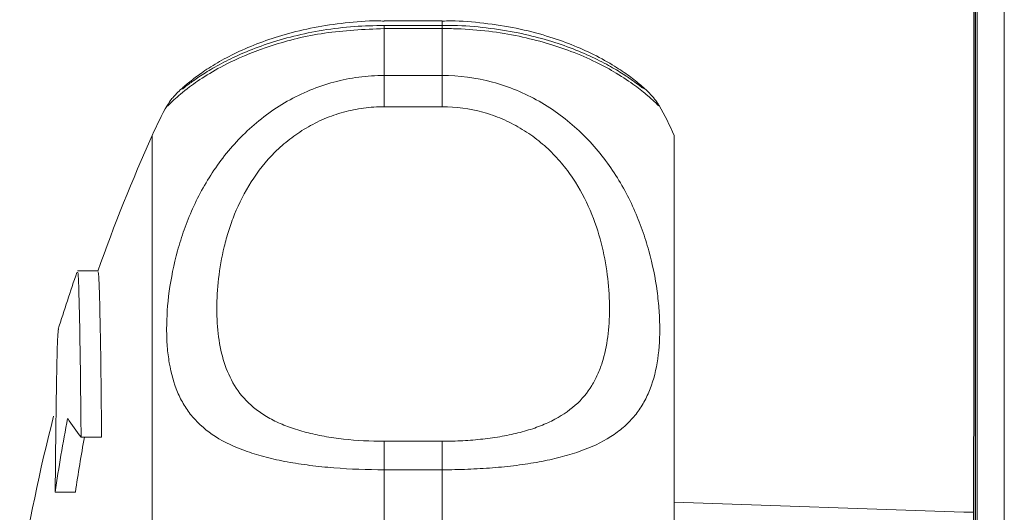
# Model space of a CAD drawing. Header units: millimetres. Extents: x 154 to 910, y 64 to 795.
# Tile 6 of 27: x 156 to 207, y 160 to 185. Entities that reach past the tile are written whole.
import ezdxf

# ---------------------------------------------------------------- set-up
doc = ezdxf.new("R2010")
doc.units = ezdxf.units.MM

msp = doc.modelspace()

# ---------------------------------------------------------------- linework, layer by layer
at = {"color": 7, "linetype": 'Continuous', "lineweight": 15}
for p, q in [((205.716, 250.018), (205.716, 163.581)), ((205.793, 72.105), (205.793, 250.105)), ((205.795, 250.105), (205.795, 72.105)), ((205.88, 72.105), (205.88, 250.105)), ((207.293, 76.414), (207.293, 245.797)), ((178.206, 184.954), (175.206, 184.954)), ((178.206, 184.721), (175.206, 184.721)), ((175.206, 184.557), (175.206, 182.126)), ((178.206, 184.557), (175.206, 184.557)), ((178.206, 182.126), (178.206, 184.557)), ((175.206, 182.126), (175.206, 180.509)), ((175.206, 182.126), (178.206, 182.126)), ((178.206, 182.126), (178.206, 180.509)), ((164.001, 180.577), (164.006, 180.584)), ((178.206, 180.509), (175.206, 180.509)), ((163.206, 105.018), (163.206, 179.018)), ((190.206, 105.018), (190.206, 179.018)), ((160.396, 172.011), (159.336, 172.011)), ((159.521, 163.414), (160.583, 163.414)), ((175.206, 163.195), (175.206, 161.72)), ((175.206, 163.195), (178.206, 163.195)), ((178.206, 163.195), (178.206, 161.72)), ((205.706, 120.66), (205.706, 163.376)), ((157.572, 162.375), (157.581, 162.375)), ((175.206, 161.72), (175.206, 155.95)), ((178.206, 161.72), (175.206, 161.72)), ((178.206, 155.95), (178.206, 161.72)), ((158.181, 160.567), (159.227, 160.567)), ((205.206, 159.518), (190.206, 160.042)), ((205.706, 159.518), (205.206, 159.518))]:
    msp.add_line(p, q, dxfattribs=at)
at = {"color": 8, "linetype": 'Continuous', "lineweight": 15}
for p, q in [((178.206, 184.954), (178.206, 184.721)), ((175.206, 184.721), (175.206, 184.557)), ((178.206, 184.721), (178.206, 184.557))]:
    msp.add_line(p, q, dxfattribs=at)
at = {"color": 7, "linetype": 'Continuous', "lineweight": 15}
for centre, radius, start, end in [((175.206, 174.018), 13, 149.6534, 157.3801), ((178.206, 174.018), 13, 22.6199, 30.2612), ((245.248, 142.018), 90, 155.72535, 160.53983), ((245.248, 142.018), 91, 160.80617, 162.75899), ((245.248, 142.018), 90, 165.54384, 171.05098), ((237.542, 149.107), 80.184, 169.01935, 171.78318), ((165.844, 168.689), 8.234, 211.5464, 219.8371), ((237.618, 149.11), 79.224, 169.59836, 171.6849)]:
    msp.add_arc(centre, radius, start, end, dxfattribs=at)
msp.add_ellipse((207.706, 163.376), major_axis=(0, 2.001), ratio=0.999391, start_param=1.468398, end_param=1.570796, dxfattribs=at)
for points, knots in [([(175.206, 184.942), (175.09, 184.946), (174.412, 184.969), (173.175, 184.862), (171.557, 184.63), (170.067, 184.267), (168.716, 183.818), (167.537, 183.309), (166.525, 182.767), (165.722, 182.249), (165.097, 181.769), (164.747, 181.466), (164.494, 181.231), (164.309, 181.026), (164.131, 180.823), (164.023, 180.64), (163.994, 180.591)], [0, 0, 0, 0, 0.018036, 0.105541, 0.19239, 0.280679, 0.367212, 0.457701, 0.550777, 0.648707, 0.742202, 0.844362, 0.914205, 0.960402, 0.989403, 1, 1, 1, 1]), ([(189.431, 180.568), (189.395, 180.627), (189.322, 180.75), (189.229, 180.869), (189.153, 180.963), (189.089, 181.037), (188.906, 181.24), (188.551, 181.58), (187.934, 182.07), (187.141, 182.615), (186.134, 183.184), (184.939, 183.722), (183.6, 184.193), (182.073, 184.588), (180.391, 184.848), (179.078, 184.965), (178.355, 184.944), (178.205, 184.939)], [0, 0, 0, 0, 0.01147, 0.02365, 0.036166, 0.055859, 0.097921, 0.226007, 0.332108, 0.428438, 0.532854, 0.622119, 0.706864, 0.79889, 0.889556, 0.977021, 1, 1, 1, 1]), ([(175.206, 184.716), (174.688, 184.706), (173.611, 184.686), (172.025, 184.486), (170.503, 184.174), (169.117, 183.766), (167.895, 183.297), (166.856, 182.801), (165.993, 182.303), (165.367, 181.884), (164.983, 181.599), (164.777, 181.434), (164.767, 181.426), (164.763, 181.423)], [0, 0, 0, 0, 0.08847, 0.183972, 0.279486, 0.375616, 0.473809, 0.574688, 0.67879, 0.788184, 0.898138, 0.963123, 1, 1, 1, 1]), ([(188.623, 181.445), (188.623, 181.445), (188.623, 181.445), (188.474, 181.56), (188.21, 181.759), (187.672, 182.139), (186.949, 182.583), (186.013, 183.072), (184.872, 183.559), (183.575, 183.991), (182.115, 184.356), (180.508, 184.605), (179.167, 184.727), (178.399, 184.709), (178.206, 184.705)], [0, 0, 0, 0, 0.026284, 0.091816, 0.194631, 0.288826, 0.387109, 0.488561, 0.586351, 0.681065, 0.772388, 0.870598, 0.967334, 1, 1, 1, 1]), ([(175.206, 161.72), (174.32, 161.72), (173.454, 161.753), (172.184, 161.854), (171.765, 161.896), (170.959, 161.999), (170.569, 162.059), (169.816, 162.198), (169.45, 162.277), (168.756, 162.455), (168.428, 162.554), (167.497, 162.879), (166.945, 163.139), (166.009, 163.736), (165.618, 164.074), (165.129, 164.651), (164.983, 164.856), (164.725, 165.281), (164.612, 165.503), (164.317, 166.198), (164.178, 166.7), (164.039, 167.519), (164.004, 167.802), (163.958, 168.393), (163.947, 168.698), (163.948, 169.63), (163.992, 170.28), (164.176, 171.631), (164.315, 172.332), (164.613, 173.417), (164.728, 173.782), (164.987, 174.508), (165.132, 174.871), (165.456, 175.591), (165.634, 175.948), (166.03, 176.657), (166.249, 177.01), (166.956, 178.033), (167.497, 178.673), (168.429, 179.549), (168.762, 179.827), (169.453, 180.34), (169.814, 180.575), (170.566, 181.002), (170.959, 181.195), (171.77, 181.529), (172.183, 181.669), (173.023, 181.894), (173.45, 181.98), (174.32, 182.096), (174.763, 182.126), (175.206, 182.126)], [0, 0, 0, 0, 0.0625, 0.0625, 0.09375, 0.09375, 0.125, 0.125, 0.15625, 0.15625, 0.1875, 0.1875, 0.25, 0.25, 0.3125, 0.3125, 0.34375, 0.34375, 0.375, 0.375, 0.4375, 0.4375, 0.46875, 0.46875, 0.5, 0.5, 0.5625, 0.5625, 0.625, 0.625, 0.65625, 0.65625, 0.6875, 0.6875, 0.71875, 0.71875, 0.75, 0.75, 0.8125, 0.8125, 0.84375, 0.84375, 0.875, 0.875, 0.90625, 0.90625, 0.9375, 0.9375, 0.96875, 0.96875, 1, 1, 1, 1]), ([(178.206, 182.126), (179.091, 182.126), (179.957, 182.01), (181.227, 181.669), (181.646, 181.527), (182.452, 181.195), (182.842, 181.004), (183.595, 180.576), (183.961, 180.338), (184.655, 179.822), (184.984, 179.547), (185.914, 178.672), (186.467, 178.018), (187.402, 176.661), (187.793, 175.953), (188.282, 174.864), (188.428, 174.497), (188.687, 173.772), (188.799, 173.412), (189.094, 172.342), (189.233, 171.643), (189.372, 170.624), (189.407, 170.289), (189.453, 169.63), (189.464, 169.308), (189.464, 168.376), (189.419, 167.795), (189.235, 166.709), (189.097, 166.204), (188.798, 165.5), (188.683, 165.275), (188.424, 164.849), (188.279, 164.648), (187.956, 164.266), (187.777, 164.086), (187.381, 163.744), (187.162, 163.583), (186.455, 163.133), (185.914, 162.879), (184.982, 162.553), (184.649, 162.454), (183.958, 162.276), (183.597, 162.198), (182.845, 162.059), (182.453, 161.999), (181.641, 161.896), (181.229, 161.854), (180.388, 161.787), (179.961, 161.762), (179.091, 161.728), (178.648, 161.72), (178.206, 161.72)], [0, 0, 0, 0, 0.0625, 0.0625, 0.09375, 0.09375, 0.125, 0.125, 0.15625, 0.15625, 0.1875, 0.1875, 0.25, 0.25, 0.3125, 0.3125, 0.34375, 0.34375, 0.375, 0.375, 0.4375, 0.4375, 0.46875, 0.46875, 0.5, 0.5, 0.5625, 0.5625, 0.625, 0.625, 0.65625, 0.65625, 0.6875, 0.6875, 0.71875, 0.71875, 0.75, 0.75, 0.8125, 0.8125, 0.84375, 0.84375, 0.875, 0.875, 0.90625, 0.90625, 0.9375, 0.9375, 0.96875, 0.96875, 1, 1, 1, 1]), ([(175.206, 180.509), (174.847, 180.509), (174.488, 180.485), (173.786, 180.389), (173.441, 180.318), (172.763, 180.131), (172.43, 180.016), (171.779, 179.739), (171.468, 179.581), (170.872, 179.23), (170.588, 179.036), (170.045, 178.615), (169.788, 178.387), (169.075, 177.678), (168.669, 177.162), (167.973, 176.07), (167.693, 175.51), (167.352, 174.665), (167.251, 174.382), (167.072, 173.817), (166.994, 173.533), (166.791, 172.693), (166.698, 172.146), (166.575, 171.081), (166.546, 170.563), (166.545, 169.555), (166.575, 169.064), (166.698, 168.133), (166.792, 167.691), (167.059, 166.852), (167.233, 166.455), (167.692, 165.707), (167.972, 165.368), (168.486, 164.908), (168.674, 164.763), (169.085, 164.489), (169.309, 164.36), (169.786, 164.125), (170.04, 164.017), (170.582, 163.821), (170.871, 163.733), (171.47, 163.577), (171.78, 163.51), (172.425, 163.395), (172.762, 163.347), (173.788, 163.232), (174.488, 163.195), (175.206, 163.195)], [0, 0, 0, 0, 0.03125, 0.03125, 0.0625, 0.0625, 0.09375, 0.09375, 0.125, 0.125, 0.15625, 0.15625, 0.1875, 0.1875, 0.25, 0.25, 0.3125, 0.3125, 0.34375, 0.34375, 0.375, 0.375, 0.4375, 0.4375, 0.5, 0.5, 0.5625, 0.5625, 0.625, 0.625, 0.6875, 0.6875, 0.75, 0.75, 0.78125, 0.78125, 0.8125, 0.8125, 0.84375, 0.84375, 0.875, 0.875, 0.90625, 0.90625, 0.9375, 0.9375, 1, 1, 1, 1]), ([(178.206, 163.195), (178.564, 163.195), (178.923, 163.205), (179.626, 163.243), (179.971, 163.271), (180.648, 163.347), (180.981, 163.394), (181.632, 163.51), (181.943, 163.578), (182.539, 163.732), (182.823, 163.819), (183.366, 164.015), (183.623, 164.124), (184.336, 164.475), (184.742, 164.746), (185.438, 165.366), (185.718, 165.706), (186.059, 166.26), (186.16, 166.452), (186.339, 166.85), (186.417, 167.057), (186.62, 167.692), (186.713, 168.136), (186.836, 169.063), (186.866, 169.546), (186.866, 170.554), (186.836, 171.08), (186.713, 172.149), (186.619, 172.695), (186.352, 173.804), (186.178, 174.369), (185.719, 175.508), (185.44, 176.067), (184.925, 176.877), (184.738, 177.142), (184.326, 177.659), (184.102, 177.911), (183.625, 178.386), (183.371, 178.61), (182.83, 179.032), (182.54, 179.229), (181.942, 179.582), (181.631, 179.739), (180.986, 180.014), (180.649, 180.131), (179.623, 180.413), (178.923, 180.509), (178.206, 180.509)], [0, 0, 0, 0, 0.03125, 0.03125, 0.0625, 0.0625, 0.09375, 0.09375, 0.125, 0.125, 0.15625, 0.15625, 0.1875, 0.1875, 0.25, 0.25, 0.3125, 0.3125, 0.34375, 0.34375, 0.375, 0.375, 0.4375, 0.4375, 0.5, 0.5, 0.5625, 0.5625, 0.625, 0.625, 0.6875, 0.6875, 0.75, 0.75, 0.78125, 0.78125, 0.8125, 0.8125, 0.84375, 0.84375, 0.875, 0.875, 0.90625, 0.90625, 0.9375, 0.9375, 1, 1, 1, 1]), ([(159.521, 163.414), (159.51, 164.521), (159.488, 166.768), (159.449, 169.272), (159.407, 171.037), (159.367, 171.977), (159.341, 171.942), (159.33, 171.927)], [0, 0, 0, 0, 0.20748, 0.420977, 0.628462, 0.841965, 1, 1, 1, 1]), ([(160.396, 171.958), (160.409, 171.922), (160.436, 171.842), (160.478, 170.702), (160.52, 168.748), (160.555, 166.279), (160.575, 164.27), (160.583, 163.414)], [0, 0, 0, 0, 0.181386, 0.401724, 0.615853, 0.836192, 1, 1, 1, 1]), ([(158.345, 168.988), (158.333, 168.898), (158.308, 168.709), (158.271, 167.489), (158.235, 165.558), (158.205, 163.209), (158.188, 161.348), (158.181, 160.567)], [0, 0, 0, 0, 0.1954, 0.413129, 0.624722, 0.842452, 1, 1, 1, 1])]:
    msp.add_open_spline(points, degree=3, knots=knots, dxfattribs=at)
at = {"color": 8, "linetype": 'Continuous', "lineweight": 15}
for points, knots in [([(175.206, 184.557), (174.158, 184.509), (172.088, 184.413), (169.328, 183.714), (167.341, 182.9), (165.986, 182.14), (164.964, 181.427), (164.257, 180.813), (163.924, 180.477), (163.983, 180.553), (164.001, 180.577)], [0, 0, 0, 0, 0.147021, 0.290572, 0.432079, 0.533147, 0.637235, 0.782196, 0.932909, 1, 1, 1, 1]), ([(189.424, 180.562), (189.427, 180.552), (189.433, 180.529), (188.983, 180.973), (188.218, 181.593), (187.051, 182.386), (185.123, 183.362), (182.227, 184.228), (179.823, 184.538), (178.463, 184.554), (178.206, 184.557)], [0, 0, 0, 0, 0.115952, 0.273342, 0.376408, 0.481912, 0.657537, 0.80806, 0.963713, 1, 1, 1, 1])]:
    msp.add_open_spline(points, degree=3, knots=knots, dxfattribs=at)

doc.saveas('drawing.dxf')
